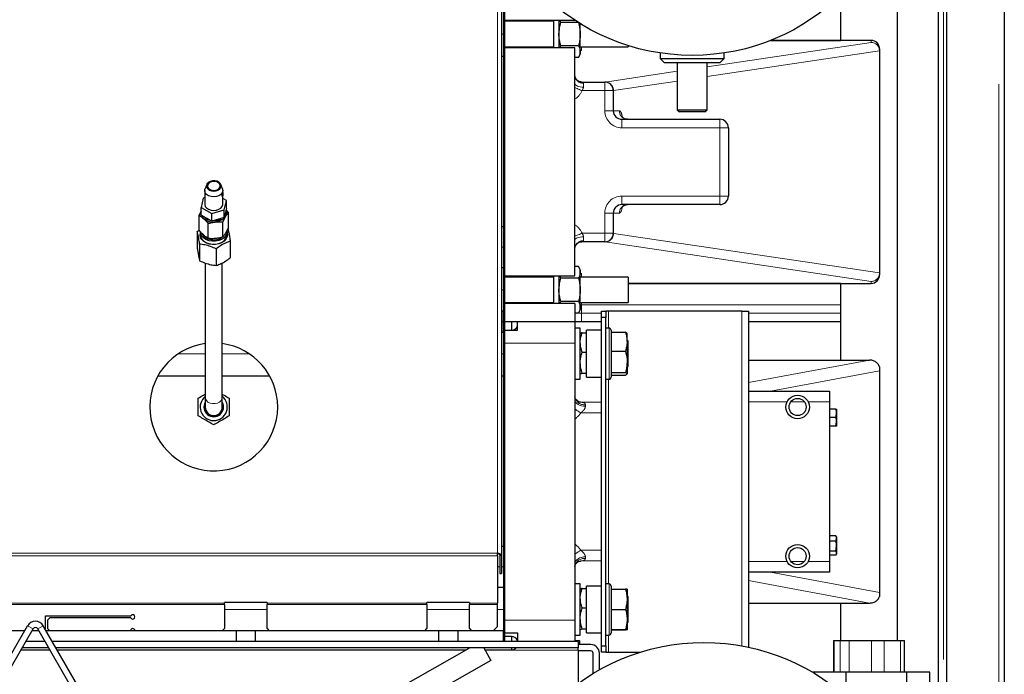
# Model space of a CAD drawing. Header units: millimetres. Extents: x 19 to 263, y 62 to 156.
# Tile 39 of 77: x 118.56 to 127.8, y 72.35 to 78.5. Entities that reach past the tile are written whole.
import ezdxf

# ---------------------------------------------------------------- set-up
doc = ezdxf.new("R2010")
doc.units = ezdxf.units.MM
doc.linetypes.add('PHANTOM', pattern=[12.7, 6.35, -1.27, 1.27, -1.27, 1.27, -1.27])

msp = doc.modelspace()

# ---------------------------------------------------------------- linework, layer by layer
at = {"color": 7, "linetype": 'Continuous', "lineweight": 25}
for p, q in [((127.2603, 65.4904), (127.2603, 90.5921)), ((127.8003, 90.5813), (127.8003, 65.5013)), ((123.0803, 79.2691), (123.0803, 73.4695)), ((127.1803, 78.8413), (127.1803, 65.8696)), ((126.7993, 72.6713), (126.7993, 78.7695)), ((123.1003, 78.6613), (123.1003, 75.6613)), ((123.1103, 78.6613), (123.1103, 75.6613)), ((126.2613, 78.6613), (126.2613, 78.3013)), ((123.1103, 78.4913), (123.7698, 78.4913)), ((123.5703, 78.4813), (123.1103, 78.4813)), ((123.5703, 78.4913), (123.5703, 78.2313)), ((123.6203, 78.4913), (123.6203, 78.2313)), ((123.6372, 78.471), (123.6279, 78.4913)), ((123.8012, 78.471), (123.6372, 78.471)), ((123.8203, 78.3613), (123.8203, 78.4591)), ((123.8203, 78.1967), (123.8203, 78.3613)), ((126.5503, 78.3013), (125.6056, 78.3013)), ((125.6057, 78.3014), (126.2613, 78.3014)), ((126.5503, 78.3013), (126.5503, 78.3013)), ((123.1103, 78.2413), (123.5703, 78.2413)), ((123.7703, 78.2313), (123.1103, 78.2313)), ((123.6278, 78.2313), (123.6372, 78.2516)), ((123.8033, 78.2516), (123.6372, 78.2516)), ((123.7703, 76.0913), (123.7703, 78.2313)), ((123.8203, 78.2413), (124.2703, 78.2413)), ((123.8203, 78.1713), (123.8203, 78.1967)), ((124.2703, 78.2534), (124.2703, 78.2413)), ((124.5703, 78.1839), (124.5703, 78.1313)), ((125.1703, 78.1313), (125.1703, 78.1839)), ((126.6303, 78.2213), (126.6303, 78.2034)), ((126.6303, 78.2034), (126.6303, 76.1191)), ((123.1003, 78.1513), (123.0803, 78.1513)), ((123.8033, 78.1419), (123.7703, 78.1419)), ((123.8033, 78.1419), (123.8203, 78.1713)), ((124.5703, 78.1313), (124.6103, 78.0913)), ((124.5703, 78.1313), (125.1703, 78.1313)), ((125.1303, 78.0913), (124.6103, 78.0913)), ((124.7303, 78.0913), (124.7303, 77.6513)), ((125.0103, 77.6513), (125.0103, 78.0913)), ((125.1303, 78.0913), (125.1703, 78.1313)), ((123.8361, 77.911), (124.0503, 77.911)), ((124.0503, 77.911), (124.052, 77.911)), ((124.1303, 77.831), (124.1303, 77.6413)), ((124.7303, 77.6513), (124.7503, 77.6313)), ((124.7303, 77.6513), (125.0103, 77.6513)), ((124.9903, 77.6313), (124.7503, 77.6313)), ((124.9903, 77.6313), (125.0103, 77.6513)), ((124.2103, 77.5613), (125.1303, 77.5613)), ((125.2103, 77.4813), (125.2103, 76.8413)), ((120.2953, 76.8937), (120.2953, 76.7664)), ((120.3139, 76.9492), (120.2984, 76.9098)), ((120.4622, 76.9098), (120.4467, 76.9492)), ((120.4653, 76.8762), (120.4653, 76.8937)), ((120.2811, 76.8225), (120.262, 76.7337)), ((120.2953, 76.8264), (120.2811, 76.8225)), ((120.4653, 76.7664), (120.4653, 76.8547)), ((120.4986, 76.7991), (120.4653, 76.8179)), ((120.4794, 76.7103), (120.4986, 76.7991)), ((120.4986, 76.7284), (120.4986, 76.7991)), ((120.262, 76.7337), (120.3611, 76.6776)), ((120.262, 76.663), (120.262, 76.7337)), ((120.3611, 76.6776), (120.4794, 76.7103)), ((120.4986, 76.7284), (120.4794, 76.6396)), ((120.4794, 76.6396), (120.4794, 76.7103)), ((120.5176, 76.6878), (120.4952, 76.7127)), ((125.1303, 76.7613), (124.2103, 76.7613)), ((120.243, 76.5197), (120.243, 76.6612)), ((120.3611, 76.6069), (120.262, 76.663)), ((120.3611, 76.6069), (120.3611, 76.6776)), ((120.4794, 76.6396), (120.3611, 76.6069)), ((120.5176, 76.5464), (120.5176, 76.6878)), ((124.1303, 76.6813), (124.1303, 76.4915)), ((120.2252, 76.5071), (120.2434, 76.5199)), ((120.3279, 76.4423), (120.3279, 76.5837)), ((120.4652, 76.4556), (120.4652, 76.5971)), ((123.1003, 76.5513), (123.0803, 76.5513)), ((120.2252, 76.5071), (120.2252, 76.3515)), ((120.2553, 76.5048), (120.2553, 76.4765)), ((120.5053, 76.4765), (120.5053, 76.5048)), ((120.248, 76.3898), (120.248, 76.2342)), ((120.403, 76.345), (120.403, 76.1895)), ((120.5353, 76.4176), (120.5353, 76.2621)), ((124.0503, 76.4115), (123.8361, 76.4115)), ((124.052, 76.4115), (124.0503, 76.4115)), ((120.3003, 76.2121), (120.3003, 74.9491)), ((120.4603, 74.9491), (120.4603, 76.2139)), ((123.1003, 76.1674), (123.0803, 76.1674)), ((123.8033, 76.1807), (123.7703, 76.1807)), ((123.8203, 76.1513), (123.8033, 76.1807)), ((123.8203, 76.1258), (123.8203, 76.1513)), ((123.1103, 76.0913), (123.7703, 76.0913)), ((123.5703, 76.0813), (123.1103, 76.0813)), ((123.5703, 76.0913), (123.5703, 75.8313)), ((123.6203, 76.0913), (123.6203, 75.8313)), ((123.6372, 76.071), (123.6279, 76.0913)), ((123.8033, 76.071), (123.6372, 76.071)), ((123.8203, 75.9613), (123.8203, 76.1258)), ((124.2703, 76.0813), (123.8203, 76.0813)), ((124.2703, 76.0813), (124.2703, 75.8413)), ((126.6303, 76.1191), (126.6303, 76.1012)), ((124.2703, 76.0212), (126.5503, 76.0212)), ((126.2613, 76.0211), (124.2703, 76.0211)), ((126.2613, 76.0212), (126.2613, 75.3015)), ((126.5503, 76.0212), (126.5503, 76.0212)), ((123.8203, 75.7967), (123.8203, 75.9613)), ((123.1103, 75.8413), (123.5703, 75.8413)), ((123.7703, 75.8313), (123.1103, 75.8313)), ((123.6278, 75.8313), (123.6372, 75.8516)), ((123.8033, 75.8516), (123.6372, 75.8516)), ((123.7703, 75.8313), (123.7703, 75.6613)), ((123.8203, 75.8413), (124.2703, 75.8413)), ((123.8203, 75.7713), (123.8203, 75.7967)), ((123.1003, 75.7613), (123.0803, 75.7613)), ((123.1003, 75.6613), (123.1003, 75.7613)), ((123.8033, 75.7419), (123.7703, 75.7419)), ((123.8033, 75.7419), (123.8203, 75.7713)), ((124.0203, 75.7613), (124.0603, 75.7613)), ((124.0203, 75.7013), (124.0203, 75.7613)), ((124.0603, 75.7013), (124.0203, 75.7013)), ((124.0203, 72.6213), (124.0203, 75.7013)), ((124.0603, 75.7613), (124.0603, 75.7013)), ((124.0853, 75.7613), (124.0603, 75.7613)), ((124.0603, 72.6213), (124.0603, 75.7013)), ((125.3353, 75.7613), (124.0853, 75.7613)), ((125.3353, 75.7613), (125.4003, 75.7613)), ((125.4003, 75.7613), (125.4003, 72.6067)), ((123.1003, 75.6613), (123.0803, 75.6613)), ((123.1003, 75.5613), (123.1003, 75.6613)), ((123.1103, 75.6613), (123.1003, 75.6613)), ((123.1003, 75.6613), (123.1003, 72.6613)), ((123.7703, 75.6613), (123.1103, 75.6613)), ((123.1103, 75.6613), (123.1103, 72.6613)), ((123.1733, 75.6613), (123.1733, 75.5813)), ((123.2303, 75.5813), (123.2303, 75.6613)), ((123.7703, 75.6613), (123.7703, 75.4613)), ((123.8203, 75.6013), (123.7703, 75.6013)), ((123.8203, 75.1213), (123.8203, 75.6013)), ((124.0203, 75.6613), (123.8303, 75.6613)), ((124.0903, 75.6013), (124.0603, 75.6013)), ((126.2613, 75.6613), (125.4003, 75.6613)), ((123.1003, 75.5613), (123.0803, 75.5613)), ((123.1103, 75.5813), (123.2303, 75.5813)), ((123.8205, 75.5517), (123.8203, 75.5513)), ((123.8372, 75.558), (123.8803, 75.558)), ((124.0203, 75.5813), (123.8803, 75.5813)), ((123.8803, 75.524), (123.8803, 75.5813)), ((123.8803, 75.1413), (123.8803, 75.524)), ((124.1103, 75.5813), (124.1103, 75.1413)), ((124.1103, 75.5627), (124.2433, 75.5627)), ((124.2603, 75.4746), (124.2603, 75.5512)), ((123.7703, 75.4613), (123.7703, 72.8613)), ((124.2703, 75.4813), (124.2603, 75.4813)), ((124.2603, 75.4746), (124.2603, 75.2859)), ((124.2703, 75.3211), (124.2703, 75.4813)), ((123.8372, 75.3754), (123.8803, 75.3754)), ((124.1103, 75.3866), (124.2433, 75.3866)), ((124.2703, 75.2413), (124.2703, 75.3211)), ((124.2603, 75.2859), (124.2603, 75.1725)), ((124.2603, 75.2413), (124.2703, 75.2413)), ((125.4003, 75.3015), (126.5347, 75.3015)), ((126.6303, 75.2383), (126.6303, 75.2013)), ((120.3003, 75.1513), (119.855, 75.1513)), ((120.9055, 75.1513), (120.4603, 75.1513)), ((123.1003, 75.1513), (123.0803, 75.1513)), ((123.8203, 75.1713), (123.8205, 75.1709)), ((123.8372, 75.1787), (123.8803, 75.1787)), ((123.8803, 75.1413), (124.0203, 75.1413)), ((124.1103, 75.1852), (124.2433, 75.1852)), ((124.1103, 75.1599), (124.2433, 75.1599)), ((126.6303, 75.2013), (126.6303, 73.1213)), ((123.7703, 75.1213), (123.8203, 75.1213)), ((124.0603, 75.1213), (124.0903, 75.1213)), ((120.3003, 74.9491), (120.3003, 74.8613)), ((120.4603, 74.8613), (120.4603, 74.9491)), ((125.4003, 75.0113), (126.1603, 75.0113)), ((126.1603, 75.0113), (126.1603, 74.9113)), ((126.1603, 74.9113), (126.1603, 73.4113)), ((126.2191, 74.8413), (126.1603, 74.8413)), ((126.2191, 74.7613), (126.2263, 74.8013)), ((126.2263, 74.8413), (126.2263, 74.8013)), ((126.2263, 74.8013), (126.2263, 74.7213)), ((126.2191, 74.7613), (126.1603, 74.7613)), ((126.2191, 74.6813), (126.1603, 74.6813)), ((126.2191, 74.6813), (126.2263, 74.7213)), ((126.2263, 74.7213), (126.2263, 74.6813)), ((126.2191, 73.6534), (126.1603, 73.6534)), ((126.2191, 73.6012), (126.1603, 73.6012)), ((126.2191, 73.6534), (126.2214, 73.6497)), ((126.2191, 73.6012), (126.2263, 73.6273)), ((126.2263, 73.6413), (126.2212, 73.65)), ((126.2263, 73.6413), (126.2263, 73.6273)), ((126.2263, 73.6273), (126.2263, 73.5551)), ((123.0443, 73.4641), (123.0443, 73.4895)), ((123.1003, 73.5513), (123.0803, 73.5513)), ((126.2191, 73.5091), (126.1603, 73.5091)), ((126.2191, 73.5091), (126.2263, 73.5551)), ((126.2212, 73.4726), (126.2263, 73.4813)), ((126.2263, 73.5551), (126.2263, 73.4891)), ((126.2263, 73.4891), (126.2263, 73.4813)), ((123.0443, 73.4641), (123.0443, 73.0205)), ((123.0643, 73.4695), (123.0803, 73.4695)), ((123.0643, 73.4695), (123.0643, 73.2978)), ((123.0803, 73.4695), (123.0803, 73.2978)), ((126.2191, 73.4692), (126.1603, 73.4692)), ((126.1603, 73.4113), (126.1603, 73.3113)), ((123.0643, 73.2978), (123.0803, 73.2978)), ((126.1603, 73.3113), (125.4003, 73.3113)), ((123.8203, 73.2013), (123.7703, 73.2013)), ((123.8203, 72.7213), (123.8203, 73.2013)), ((124.0903, 73.2013), (124.0603, 73.2013)), ((123.1003, 73.1674), (123.0443, 73.1674)), ((123.8205, 73.1517), (123.8203, 73.1513)), ((123.8372, 73.158), (123.8803, 73.158)), ((124.0203, 73.1813), (123.8803, 73.1813)), ((123.8803, 73.1056), (123.8803, 73.1813)), ((123.8803, 72.7413), (123.8803, 73.1056)), ((124.1103, 73.1813), (124.1103, 72.7413)), ((124.1103, 73.1517), (124.2433, 73.1517)), ((124.2603, 73.1513), (124.2603, 73.1513)), ((124.2603, 73.1513), (124.2603, 73.0569)), ((126.6303, 73.1213), (126.6303, 73.0842)), ((120.8803, 73.0259), (120.4803, 73.0259)), ((120.4803, 73.0205), (120.4803, 73.0259)), ((120.4803, 73.0063), (120.4803, 73.0205)), ((120.8803, 73.0259), (120.8803, 73.0205)), ((120.8803, 73.0205), (120.8803, 73.0063)), ((122.7803, 73.0259), (122.3803, 73.0259)), ((122.3803, 73.0205), (122.3803, 73.0259)), ((122.3803, 73.0063), (122.3803, 73.0205)), ((122.7803, 73.0259), (122.7803, 73.0205)), ((122.7803, 73.0205), (122.7803, 73.0063)), ((123.0443, 73.0063), (123.0443, 73.0205)), ((124.2703, 73.0813), (124.2603, 73.0813)), ((124.2603, 73.0569), (124.2603, 72.8669)), ((124.2703, 72.9211), (124.2703, 73.0813)), ((125.4003, 73.021), (126.5347, 73.021)), ((126.2613, 73.021), (126.2613, 72.6713)), ((120.4803, 73.0063), (120.4803, 72.7813)), ((120.8803, 72.7813), (120.8803, 73.0063)), ((122.3803, 73.0063), (122.3803, 72.7813)), ((122.7803, 72.7813), (122.7803, 73.0063)), ((123.0443, 72.8013), (123.0443, 73.0063)), ((123.8372, 72.9754), (123.8803, 72.9754)), ((124.1103, 72.9622), (124.2433, 72.9622)), ((124.2703, 72.8413), (124.2703, 72.9211)), ((118.8003, 72.9013), (119.603, 72.9013)), ((118.8003, 72.7813), (118.8003, 72.9013)), ((118.8403, 72.8813), (118.8203, 72.8613)), ((118.8203, 72.8613), (118.8203, 72.7813)), ((119.603, 72.8813), (118.8403, 72.8813)), ((123.7703, 72.8613), (123.7703, 72.6613)), ((124.2603, 72.8669), (124.2603, 72.7713)), ((124.2603, 72.8413), (124.2703, 72.8413)), ((118.6055, 72.7613), (117.9103, 72.7613)), ((118.0038, 71.7191), (118.6327, 72.8083)), ((118.0558, 71.6891), (118.6846, 72.7783)), ((118.7378, 72.7613), (118.6748, 72.7613)), ((119.3568, 71.6891), (118.7279, 72.7783)), ((119.4087, 71.7191), (118.7799, 72.8083)), ((118.7973, 72.7782), (118.8003, 72.7813)), ((120.5903, 72.7613), (118.8071, 72.7613)), ((118.8203, 72.7813), (118.8403, 72.7613)), ((120.4603, 72.7613), (120.4803, 72.7813)), ((120.5903, 72.7613), (120.5903, 72.6613)), ((120.7703, 72.7613), (120.5903, 72.7613)), ((120.7703, 72.7613), (120.7703, 72.6613)), ((122.4903, 72.7613), (120.7703, 72.7613)), ((120.8803, 72.7813), (120.9003, 72.7613)), ((122.3603, 72.7613), (122.3803, 72.7813)), ((122.4903, 72.7613), (122.4903, 72.6613)), ((122.6703, 72.7613), (122.4903, 72.7613)), ((122.6703, 72.7613), (122.6703, 72.6613)), ((123.1003, 72.7613), (122.6703, 72.7613)), ((122.7803, 72.7813), (122.8003, 72.7613)), ((123.0043, 72.7613), (123.0443, 72.8013)), ((123.1003, 72.6613), (123.1003, 72.7613)), ((123.1103, 72.7413), (123.2303, 72.7413)), ((123.2303, 72.7413), (123.2303, 72.6613)), ((123.8203, 72.7713), (123.8205, 72.7709)), ((123.8372, 72.7787), (123.8803, 72.7787)), ((123.8803, 72.7413), (124.0203, 72.7413)), ((124.1103, 72.7717), (124.2433, 72.7717)), ((124.1103, 72.7708), (124.2433, 72.7708)), ((124.2603, 72.7713), (124.2603, 72.7713)), ((118.7955, 72.6613), (118.617, 72.6613)), ((120.5903, 72.6613), (118.8648, 72.6613)), ((120.7703, 72.6613), (120.5903, 72.6613)), ((122.4903, 72.6613), (120.7703, 72.6613)), ((122.6703, 72.6613), (122.4903, 72.6613)), ((123.1003, 72.6613), (122.6703, 72.6613)), ((123.1103, 72.6613), (123.1003, 72.6613)), ((123.1733, 72.7073), (123.1103, 72.7073)), ((123.8003, 72.6613), (123.1103, 72.6613)), ((123.1733, 72.7073), (123.1733, 72.6613)), ((123.7703, 72.7213), (123.8203, 72.7213)), ((123.8092, 72.6683), (123.7703, 72.6682)), ((123.8003, 72.6613), (123.8003, 72.6013)), ((123.8093, 72.6383), (123.8003, 72.6383)), ((123.8092, 72.6683), (123.8093, 72.6383)), ((123.8144, 72.6655), (123.8092, 72.6683)), ((123.8144, 72.6355), (123.8093, 72.6383)), ((123.8144, 72.6655), (123.8144, 72.6355)), ((123.8144, 72.6613), (123.8153, 72.6613)), ((123.8153, 72.6313), (123.8153, 72.6613)), ((124.0603, 72.7213), (124.0903, 72.7213)), ((126.1985, 72.6713), (126.1985, 72.3713)), ((126.1985, 72.6713), (126.2025, 72.6713)), ((126.2025, 72.6713), (126.2587, 72.6713)), ((126.2587, 72.6713), (126.3433, 72.6713)), ((126.3433, 72.6713), (126.5551, 72.6713)), ((126.5551, 72.6713), (126.6711, 72.6713)), ((126.6711, 72.6713), (126.8266, 72.6713)), ((126.8266, 72.6713), (126.862, 72.6713)), ((126.862, 72.3713), (126.862, 72.6713)), ((118.5708, 72.5813), (118.8417, 72.5813)), ((118.8302, 72.6013), (118.5824, 72.6013)), ((123.8003, 72.6013), (118.8994, 72.6013)), ((118.911, 72.5813), (122.7499, 72.5813)), ((122.773, 72.5944), (121.3647, 71.7953)), ((122.9147, 72.5998), (122.9812, 72.4825)), ((122.9277, 72.5813), (123.1733, 72.5813)), ((123.1733, 72.6013), (123.1733, 72.5813)), ((123.8003, 72.6355), (123.8144, 72.6355)), ((123.9203, 72.6313), (123.8003, 72.6313)), ((123.8003, 72.5795), (123.8003, 72.6013)), ((123.8003, 72.5795), (123.8003, 72.2661)), ((123.9203, 72.5713), (123.8003, 72.5713)), ((123.9403, 72.3596), (123.9403, 72.5513)), ((124.0003, 72.3947), (124.0003, 72.5513)), ((124.0203, 72.6213), (124.0603, 72.6213)), ((124.0203, 72.5613), (124.0203, 72.6213)), ((124.0603, 72.5613), (124.0203, 72.5613)), ((124.0603, 72.6213), (124.0603, 72.5613)), ((124.0603, 72.5613), (124.0853, 72.5613)), ((124.0853, 72.5613), (124.3871, 72.5613)), ((122.9812, 72.4825), (122.6185, 72.2768)), ((122.9812, 72.4825), (122.9841, 72.4842)), ((126.3152, 72.3713), (126.0009, 72.3713)), ((126.3152, 72.1405), (126.3152, 72.3713)), ((126.8868, 72.3713), (126.3152, 72.3713)), ((126.8868, 71.9913), (126.8868, 72.3713)), ((127.1018, 72.3713), (126.8868, 72.3713)), ((127.1018, 71.9913), (127.1018, 72.3713))]:
    msp.add_line(p, q, dxfattribs=at)
at = {"color": 8, "linetype": 'PHANTOM', "lineweight": 18}
for p, q in [((127.7503, 90.5921), (127.7503, 65.4904)), ((123.0443, 79.3453), (123.0443, 73.4895)), ((127.2303, 78.8413), (127.2303, 65.4904)), ((123.1003, 78.3613), (123.0803, 78.3613)), ((125.0103, 78.0538), (126.5503, 78.2833)), ((126.5503, 78.3013), (125.6055, 78.3013)), ((126.5503, 78.2833), (126.5503, 78.3013)), ((126.5503, 78.3013), (126.5503, 78.3013)), ((123.8203, 78.2095), (123.8303, 78.2087)), ((123.8303, 78.2413), (123.8303, 78.2087)), ((126.6282, 78.2034), (125.0103, 77.9622)), ((126.6282, 76.1191), (126.6282, 78.2034)), ((126.6303, 78.2034), (126.6282, 78.2034)), ((124.0545, 77.9114), (124.7303, 78.0121)), ((123.8318, 77.9111), (124.0529, 77.9111)), ((124.0503, 77.831), (124.0503, 77.911)), ((124.052, 77.911), (124.0529, 77.9111)), ((124.7303, 77.9205), (124.1324, 77.8314)), ((124.0503, 77.831), (123.8361, 77.831)), ((123.8503, 77.9008), (123.8503, 77.8635)), ((124.0503, 77.6413), (124.0503, 77.831)), ((124.1303, 77.831), (124.0503, 77.831)), ((124.1311, 77.831), (124.1303, 77.831)), ((124.1316, 77.8311), (124.1311, 77.831)), ((124.1324, 77.8314), (124.1324, 77.6413)), ((123.7703, 77.7594), (123.7737, 77.7539)), ((123.7737, 77.7539), (123.7703, 77.7521)), ((124.1303, 77.6413), (124.0503, 77.6413)), ((124.1303, 77.6413), (124.1324, 77.6413)), ((124.1324, 77.6413), (124.1872, 77.6413)), ((124.2103, 77.4813), (124.2103, 77.5613)), ((125.1303, 77.4813), (125.1303, 77.5613)), ((125.1303, 77.4813), (124.2103, 77.4813)), ((125.1303, 76.8413), (125.1303, 77.4813)), ((125.1303, 77.4813), (125.2103, 77.4813)), ((125.2103, 77.1913), (125.2124, 77.1913)), ((125.2124, 77.1913), (125.2124, 77.1313)), ((125.2103, 77.1313), (125.2124, 77.1313)), ((124.2103, 76.8413), (125.1303, 76.8413)), ((124.2103, 76.8413), (124.2103, 76.7613)), ((125.1303, 76.8413), (125.2103, 76.8413)), ((125.1303, 76.8413), (125.1303, 76.7613)), ((124.0503, 76.4915), (124.0503, 76.6813)), ((124.0503, 76.6813), (124.1303, 76.6813)), ((124.1324, 76.6813), (124.1303, 76.6813)), ((124.1872, 76.6813), (124.1324, 76.6813)), ((124.1324, 76.6813), (124.1324, 76.4911)), ((123.7703, 76.5705), (123.7737, 76.5687)), ((123.7737, 76.5687), (123.7703, 76.5631)), ((123.8361, 76.4915), (124.0503, 76.4915)), ((123.8503, 76.459), (123.8503, 76.4217)), ((124.0503, 76.4115), (124.0503, 76.4915)), ((124.0503, 76.4915), (124.1303, 76.4915)), ((124.1303, 76.4915), (124.1311, 76.4915)), ((124.1311, 76.4915), (124.1316, 76.4914)), ((124.1324, 76.4911), (126.6282, 76.1191)), ((123.1003, 76.3613), (123.0803, 76.3613)), ((124.0529, 76.4114), (123.829, 76.4114)), ((124.0529, 76.4114), (124.052, 76.4115)), ((126.5503, 76.0392), (124.0545, 76.4112)), ((123.8303, 76.1138), (123.8203, 76.113)), ((123.8303, 76.1138), (123.8303, 76.0813)), ((126.6282, 76.1191), (126.6303, 76.1191)), ((124.2703, 76.0212), (126.5503, 76.0212)), ((126.5503, 76.0212), (126.5503, 76.0392)), ((126.5503, 76.0212), (126.5503, 76.0212)), ((123.1003, 75.9613), (123.0803, 75.9613)), ((123.8203, 75.8211), (123.8303, 75.8211)), ((123.8303, 75.8413), (123.8303, 75.8211)), ((126.2613, 75.8211), (123.8303, 75.8211)), ((123.8303, 75.8211), (123.8303, 75.7413)), ((123.7703, 75.7413), (123.8303, 75.7413)), ((123.8303, 75.7413), (123.8303, 75.6613)), ((123.8303, 75.7413), (124.0203, 75.7413)), ((124.0853, 75.6013), (124.0853, 75.7613)), ((125.3353, 75.7613), (125.3353, 72.6195)), ((125.4003, 75.7413), (126.2613, 75.7413)), ((124.0903, 75.1213), (124.0903, 75.6013)), ((123.7703, 75.4613), (123.1103, 75.4613)), ((120.3003, 75.3613), (120.0486, 75.3613)), ((120.7119, 75.3613), (120.4603, 75.3613)), ((123.1003, 75.3613), (123.0803, 75.3613)), ((125.4003, 75.0908), (126.5347, 75.3015)), ((126.6303, 75.2013), (125.6072, 75.0113)), ((124.0853, 73.2013), (124.0853, 75.1213)), ((123.8329, 74.906), (123.8237, 74.9063)), ((123.8329, 74.906), (124.0203, 74.906)), ((123.8683, 74.8825), (123.8683, 74.8677)), ((125.7623, 74.9113), (125.4003, 74.9113)), ((125.9227, 74.9113), (125.7978, 74.9113)), ((126.1603, 74.9113), (125.9583, 74.9113)), ((124.0203, 74.8061), (123.8245, 74.8061)), ((123.0443, 73.4895), (115.1403, 73.4895)), ((123.8245, 73.5165), (124.0203, 73.5165)), ((123.0443, 73.4641), (115.1403, 73.4641)), ((123.8329, 73.4165), (123.8231, 73.4162)), ((124.0203, 73.4165), (123.8329, 73.4165)), ((123.8683, 73.4548), (123.8683, 73.4401)), ((125.4003, 73.4113), (125.7623, 73.4113)), ((125.7978, 73.4113), (125.9227, 73.4113)), ((125.9583, 73.4113), (126.1603, 73.4113)), ((123.0643, 73.3613), (123.0443, 73.3613)), ((123.1003, 73.3613), (123.0803, 73.3613)), ((125.6072, 73.3113), (126.6303, 73.1213)), ((124.0903, 72.7213), (124.0903, 73.2013)), ((126.5347, 73.021), (125.4003, 73.2317)), ((115.1603, 73.0205), (120.4803, 73.0205)), ((120.8803, 73.0205), (122.3803, 73.0205)), ((122.7803, 73.0205), (123.0443, 73.0205)), ((120.4803, 73.0063), (115.1603, 73.0063)), ((120.8803, 72.9613), (120.4803, 72.9613)), ((122.3803, 73.0063), (120.8803, 73.0063)), ((122.7803, 72.9613), (122.3803, 72.9613)), ((123.0443, 73.0063), (122.7803, 73.0063)), ((123.1003, 72.9613), (123.0443, 72.9613)), ((123.1103, 72.8613), (123.7703, 72.8613)), ((118.6846, 72.7783), (118.6327, 72.8083)), ((118.7279, 72.7783), (118.7799, 72.8083)), ((124.0853, 72.5613), (124.0853, 72.7213)), ((126.2025, 72.6713), (126.2025, 72.3713)), ((126.2587, 72.6713), (126.2587, 72.3713)), ((126.3433, 72.6713), (126.3433, 72.3713)), ((126.5551, 72.6713), (126.5551, 72.3713)), ((126.6711, 72.6713), (126.6711, 72.3713)), ((126.8266, 72.6713), (126.8266, 72.3713)), ((118.5698, 72.5795), (118.8427, 72.5795)), ((118.912, 72.5795), (122.7468, 72.5795)), ((122.9293, 72.5795), (123.8003, 72.5795))]:
    msp.add_line(p, q, dxfattribs=at)
at = {"color": 8, "linetype": 'PHANTOM', "lineweight": 18, "flags": 128}
for points in [[(123.7703, 77.896), (123.7718, 77.8897), (123.7764, 77.8836), (123.7838, 77.878), (123.7937, 77.873), (123.8058, 77.869), (123.8197, 77.866), (123.8347, 77.8641), (123.8503, 77.8635)], [(123.7703, 77.8574), (123.7741, 77.8559), (123.7816, 77.8529), (123.7906, 77.8493), (123.8009, 77.8452), (123.8121, 77.8407), (123.824, 77.8359), (123.8361, 77.831)], [(123.8361, 76.4915), (123.824, 76.4866), (123.8121, 76.4818), (123.8009, 76.4773), (123.7906, 76.4732), (123.7816, 76.4696), (123.7741, 76.4666), (123.7703, 76.4651)], [(123.8503, 76.459), (123.8347, 76.4584), (123.8197, 76.4565), (123.8058, 76.4535), (123.7937, 76.4495), (123.7838, 76.4446), (123.7764, 76.4389), (123.7718, 76.4328), (123.7703, 76.4265)], [(120.3003, 74.9491), (120.3023, 74.9365), (120.311, 74.9208), (120.3259, 74.9077), (120.3456, 74.8982), (120.3683, 74.8932), (120.3922, 74.8932), (120.415, 74.8982), (120.4347, 74.9077), (120.4496, 74.9208), (120.4583, 74.9365), (120.4603, 74.9491)], [(123.8683, 74.8677), (123.8492, 74.8689), (123.8308, 74.8723), (123.8138, 74.8779), (123.799, 74.8854), (123.7868, 74.8946), (123.7777, 74.905), (123.7722, 74.9164), (123.7703, 74.9282)], [(123.8245, 74.8061), (123.8123, 74.8141), (123.8003, 74.822), (123.7889, 74.8296), (123.7782, 74.8366), (123.7703, 74.8418)], [(123.8245, 73.5165), (123.8123, 73.5084), (123.8003, 73.5005), (123.7889, 73.493), (123.7782, 73.4859), (123.7703, 73.4807)], [(123.8683, 73.4548), (123.8492, 73.4536), (123.8308, 73.4502), (123.8138, 73.4446), (123.799, 73.4371), (123.7868, 73.4279), (123.7777, 73.4175), (123.7722, 73.4061), (123.7703, 73.3944)]]:
    msp.add_lwpolyline(points, dxfattribs=at)
at = {"color": 7, "linetype": 'Continuous', "lineweight": 25, "flags": 128}
for points in [[(120.3907, 76.9843), (120.368, 76.984), (120.3466, 76.9786), (120.3289, 76.9686), (120.3168, 76.955), (120.3115, 76.9394), (120.3137, 76.9235), (120.3231, 76.9089), (120.3387, 76.8972), (120.3588, 76.8898), (120.3812, 76.8874), (120.4036, 76.8902), (120.4234, 76.8981), (120.4385, 76.91), (120.4473, 76.9248), (120.4489, 76.9408), (120.443, 76.9563), (120.4303, 76.9696), (120.4122, 76.9793), (120.3907, 76.9843)], [(120.4622, 76.9098), (120.4632, 76.907), (120.465, 76.8891), (120.4593, 76.8716), (120.4466, 76.8561), (120.428, 76.844), (120.4052, 76.8362), (120.3801, 76.8336), (120.3551, 76.8363), (120.3323, 76.8441), (120.3137, 76.8563), (120.3011, 76.8718), (120.2955, 76.8893), (120.2974, 76.9071), (120.2984, 76.9098)], [(120.3893, 76.978), (120.3685, 76.9777), (120.3491, 76.9723), (120.3334, 76.9626), (120.3234, 76.9497), (120.3203, 76.9351), (120.3244, 76.9207), (120.3352, 76.9081), (120.3515, 76.8989), (120.3712, 76.8942), (120.3921, 76.8945), (120.4115, 76.8999), (120.4271, 76.9096), (120.4371, 76.9225), (120.4403, 76.9371), (120.4362, 76.9515), (120.4253, 76.9641), (120.4091, 76.9733), (120.3893, 76.978)], [(120.4651, 76.8747), (120.465, 76.8734), (120.465, 76.869), (120.4651, 76.8633), (120.4653, 76.8568), (120.4652, 76.8502), (120.4647, 76.8442), (120.4636, 76.8397), (120.4622, 76.8371), (120.4607, 76.8367), (120.4594, 76.8384), (120.4589, 76.8422), (120.4593, 76.8474), (120.4603, 76.8535), (120.4618, 76.86), (120.4633, 76.8663), (120.4643, 76.8705), (120.4643, 76.8705)], [(120.2953, 76.7664), (120.2955, 76.762), (120.3011, 76.7445), (120.3137, 76.729), (120.3323, 76.7168), (120.3551, 76.709), (120.3801, 76.7063), (120.4052, 76.7089), (120.428, 76.7167), (120.4466, 76.7288), (120.4593, 76.7443), (120.465, 76.7618), (120.4653, 76.7664)], [(120.4937, 76.7059), (120.4985, 76.6877), (120.497, 76.6667), (120.4881, 76.6466), (120.4724, 76.6288), (120.451, 76.6142), (120.4251, 76.6039), (120.3964, 76.5985)], [(120.262, 76.6761), (120.2619, 76.6859), (120.262, 76.687)], [(120.3976, 76.3872), (120.3669, 76.3869), (120.3369, 76.3917), (120.3095, 76.4015), (120.2862, 76.4157), (120.2684, 76.4334), (120.257, 76.4536), (120.2529, 76.4751), (120.2553, 76.494)], [(120.5041, 76.517), (120.5053, 76.5061), (120.5021, 76.4849), (120.4918, 76.4649), (120.4751, 76.4472), (120.4529, 76.4328), (120.4264, 76.4226), (120.3972, 76.4172), (120.3671, 76.4169), (120.3378, 76.4216), (120.3109, 76.4313), (120.288, 76.4451), (120.2705, 76.4625), (120.2594, 76.4823), (120.2553, 76.5034), (120.2553, 76.5048)], [(120.2553, 76.4765), (120.2553, 76.4751), (120.2594, 76.454), (120.2705, 76.4342), (120.288, 76.4169), (120.3109, 76.403), (120.3378, 76.3934), (120.3671, 76.3886), (120.3972, 76.3889), (120.4264, 76.3943), (120.4529, 76.4045), (120.4751, 76.4189), (120.4918, 76.4366), (120.5021, 76.4567), (120.5053, 76.4765)], [(120.2713, 76.4859), (120.2713, 76.4859), (120.2838, 76.4675), (120.3024, 76.452), (120.3259, 76.4402), (120.3529, 76.4329), (120.3815, 76.4305), (120.41, 76.4333), (120.4367, 76.441), (120.459, 76.4525)], [(120.5053, 76.494), (120.5077, 76.4779), (120.5045, 76.4563), (120.494, 76.4358), (120.4769, 76.4178), (120.4543, 76.4031), (120.4273, 76.3927), (120.3976, 76.3872)]]:
    msp.add_lwpolyline(points, dxfattribs=at)
at = {"color": 7, "linetype": 'Continuous', "lineweight": 25}
for centre, radius in [((124.8703, 80.1613), 2), ((125.8603, 74.8613), 0.11), ((125.8603, 74.8613), 0.08), ((125.8603, 73.4613), 0.11), ((125.8603, 73.4613), 0.08), ((124.9803, 70.6513), 2)]:
    msp.add_circle(centre, radius, dxfattribs=at)
for centre, radius, start, end in [((126.5503, 78.2213), 0.08, 0, 90), ((124.0503, 77.831), 0.08, 0, 90), ((124.2103, 77.6413), 0.08, 180, 270), ((125.1303, 77.4813), 0.08, 0, 90), ((125.1303, 76.8413), 0.08, 270, 0), ((124.2103, 76.6813), 0.08, 90, 180), ((120.3733, 76.7186), 0.1223, 208.02333, 280.89343), ((120.3688, 76.7134), 0.1009, 223.41742, 257.58467), ((120.3815, 76.7373), 0.1265, 267.35873, 303.52265), ((124.0503, 76.4915), 0.08, 270, 0), ((124.0517, 76.4913), 0.0799, 270.87682, 0.02898), ((126.5503, 76.1012), 0.08, 270, 0), ((123.1733, 75.6443), 0.063, 270, 334.79123), ((124.0903, 75.5813), 0.02, 0, 90), ((120.3803, 74.8613), 0.6, 97.66226, 0), ((120.3803, 74.8613), 0.6, 0, 82.33774), ((124.0903, 75.1413), 0.02, 270, 0), ((120.3803, 74.8613), 0.1274, 128.8871, 51.1129), ((120.3803, 74.8613), 0.092, 150.40815, 29.59185), ((120.3803, 74.8613), 0.088, 155.38002, 24.61998), ((120.3803, 74.8613), 0.085, 160.25008, 19.74992), ((120.3803, 74.8613), 0.08, 180, 0), ((124.0903, 73.1813), 0.02, 0, 90), ((118.7063, 72.7658), 0.085, 30, 150), ((119.6203, 72.8913), 0.02, 210, 150), ((118.7063, 72.7658), 0.025, 30, 150), ((119.6203, 72.7613), 0.02, 0, 180), ((124.0903, 72.7413), 0.02, 270, 0), ((123.1733, 72.6443), 0.063, 25.20877, 90), ((123.1733, 72.6443), 0.063, 270, 312.22662), ((123.9203, 72.5513), 0.08, 0, 90), ((123.9203, 72.5513), 0.02, 0, 90)]:
    msp.add_arc(centre, radius, start, end, dxfattribs=at)
at = {"color": 8, "linetype": 'PHANTOM', "lineweight": 18}
for centre, radius, start, end in [((126.5503, 78.2213), 0.08, 0.01904, 90.01683), ((126.5485, 78.2037), 0.0797, 359.79545, 88.71791), ((126.5503, 78.2033), 0.08, 0.01855, 90.01732), ((123.8455, 77.9761), 0.0754, 184.1686, 273.63823), ((124.0515, 77.8315), 0.0796, 359.697, 89.69533), ((124.0517, 77.8312), 0.0799, 359.97053, 89.12367), ((124.0527, 77.8317), 0.0797, 359.79721, 88.71616), ((124.2103, 77.6413), 0.16, 180, 270), ((124.2113, 77.6402), 0.079, 179.24885, 269.22776), ((124.2661, 77.6402), 0.079, 179.24885, 269.22776), ((125.0524, 77.1913), 0.16, 0, 9.2889), ((125.0524, 77.1313), 0.16, 350.7111, 0), ((124.2103, 76.6813), 0.16, 90, 180), ((124.2113, 76.6823), 0.079, 90.77224, 180.75115), ((124.2661, 76.6823), 0.079, 90.77224, 180.75115), ((124.0515, 76.4911), 0.0796, 270.30517, 0.30337), ((124.0527, 76.4908), 0.0797, 271.28471, 0.20193), ((123.8455, 76.3464), 0.0754, 86.36086, 175.83134), ((126.5485, 76.1189), 0.0797, 271.28295, 0.20369), ((126.5503, 76.1192), 0.08, 269.98317, 359.98096), ((126.5503, 76.1012), 0.08, 269.98317, 359.98096), ((123.8581, 74.9707), 0.0888, 188.6497, 276.59849), ((123.8581, 73.3518), 0.0888, 83.40073, 171.3502)]:
    msp.add_arc(centre, radius, start, end, dxfattribs=at)
for centre, major_axis, ratio, start_param, end_param in [((124.2103, 77.9101), (0.16, 0), 0.034821, 2.912065, 2.960881), ((123.7103, 77.9055), (0, 0.1701), 0.822883, 3.611872, 4.259274), ((124.2103, 77.8301), (0.08, 0), 0.069643, 2.912065, 2.960881), ((124.1872, 77.4813), (0, 0.16), 0.233645, 5.413064, 6.283185), ((124.1872, 76.8413), (0, 0.16), 0.233645, 3.141593, 4.025161), ((123.7103, 76.417), (0, 0.1701), 0.822883, 5.165504, 5.812906), ((124.2103, 76.4924), (0.08, 0), 0.069643, 3.322304, 3.37112), ((124.2103, 76.4124), (0.16, 0), 0.034821, 3.322304, 3.37112), ((123.6903, 74.8982), (0.178, 0), 0.072503, 0.641133, 0.723393), ((123.6703, 74.9577), (0, 0.2418), 0.81872, 3.671033, 4.034674), ((123.6703, 73.3648), (0, 0.2418), 0.81872, 5.390104, 5.753745), ((123.6903, 73.4243), (0.178, 0), 0.072503, 5.53437, 5.642052)]:
    msp.add_ellipse(centre, major_axis=major_axis, ratio=ratio, start_param=start_param, end_param=end_param, dxfattribs=at)
at = {"color": 7, "linetype": 'Continuous', "lineweight": 25}
for centre, major_axis, start_param, end_param in [((126.7914, 75.2493), (0.2766, -0.0487), 2.76296, 2.772772), ((126.7914, 73.0733), (0.2766, 0.0487), 3.510413, 3.520225)]:
    msp.add_ellipse(centre, major_axis=major_axis, ratio=0.068071, start_param=start_param, end_param=end_param, dxfattribs=at)
for points, knots in [([(123.6203, 78.3613), (123.6223, 78.3901), (123.625, 78.4272), (123.635, 78.4629), (123.6372, 78.471)], [0, 0, 0, 0, 0.775606, 1, 1, 1, 1]), ([(123.8033, 78.471), (123.8055, 78.4629), (123.8155, 78.4272), (123.8182, 78.3901), (123.8203, 78.3613)], [0, 0, 0, 0, 0.224394, 1, 1, 1, 1]), ([(123.6372, 78.2516), (123.6304, 78.279), (123.6213, 78.3151), (123.6205, 78.3523), (123.6203, 78.3613)], [0, 0, 0, 0, 0.757613, 1, 1, 1, 1]), ([(123.8203, 78.3613), (123.8201, 78.3523), (123.8192, 78.3151), (123.8102, 78.279), (123.8033, 78.2516)], [0, 0, 0, 0, 0.242387, 1, 1, 1, 1]), ([(123.8033, 78.2516), (123.808, 78.2427), (123.8176, 78.2247), (123.8194, 78.2061), (123.8203, 78.1967)], [0, 0, 0, 0, 0.495465, 1, 1, 1, 1]), ([(123.8203, 78.1967), (123.8203, 78.1954), (123.8201, 78.1856), (123.8164, 78.167), (123.8077, 78.1503), (123.8033, 78.1419)], [0, 0, 0, 0, 0.070099, 0.530768, 1, 1, 1, 1]), ([(123.8361, 77.9117), (123.8332, 77.9116), (123.8232, 77.911), (123.8066, 77.9168), (123.7897, 77.928), (123.778, 77.9425), (123.772, 77.9563), (123.7702, 77.9666), (123.7704, 77.9699), (123.7704, 77.9706)], [0, 0, 0, 0, 0.080734, 0.280474, 0.468219, 0.643764, 0.800689, 0.952498, 1, 1, 1, 1]), ([(124.2651, 77.5613), (124.2582, 77.5618), (124.2451, 77.563), (124.2288, 77.5706), (124.2176, 77.5794), (124.2115, 77.5866), (124.2093, 77.5905), (124.2095, 77.5901), (124.2096, 77.59)], [0, 0, 0, 0, 0.228887, 0.434077, 0.615245, 0.77658, 0.929173, 1, 1, 1, 1]), ([(120.4643, 76.8705), (120.4646, 76.8718), (120.4651, 76.8746), (120.4653, 76.8763), (120.4653, 76.8762), (120.4653, 76.8762)], [0, 0, 0, 0, 0.473674, 0.946713, 1, 1, 1, 1]), ([(124.2094, 76.7322), (124.2094, 76.7322), (124.2091, 76.7314), (124.2105, 76.7344), (124.2158, 76.7412), (124.2264, 76.7505), (124.2423, 76.7584), (124.2562, 76.7611), (124.264, 76.7612), (124.2651, 76.7613)], [0, 0, 0, 0, 0.017609, 0.182062, 0.347702, 0.532665, 0.741736, 0.963174, 1, 1, 1, 1]), ([(120.262, 76.6997), (120.2611, 76.6983), (120.2547, 76.6872), (120.2485, 76.6733), (120.243, 76.6612)], [0, 0, 0, 0, 0.126671, 1, 1, 1, 1]), ([(120.243, 76.6612), (120.2524, 76.6549), (120.2715, 76.6422), (120.3004, 76.6156), (120.319, 76.5941), (120.3279, 76.5837)], [0, 0, 0, 0, 0.33614, 0.682268, 1, 1, 1, 1]), ([(120.4652, 76.5971), (120.471, 76.6094), (120.4828, 76.6346), (120.5006, 76.6653), (120.5121, 76.6805), (120.5176, 76.6878)], [0, 0, 0, 0, 0.336144, 0.682266, 1, 1, 1, 1]), ([(120.3279, 76.4423), (120.3185, 76.4486), (120.2994, 76.4613), (120.2705, 76.4878), (120.2519, 76.5094), (120.243, 76.5197)], [0, 0, 0, 0, 0.336157, 0.682259, 1, 1, 1, 1]), ([(120.3279, 76.5837), (120.339, 76.5866), (120.364, 76.593), (120.4045, 76.5986), (120.4393, 76.5989), (120.4594, 76.5975), (120.4652, 76.5971)], [0, 0, 0, 0, 0.24534, 0.553766, 0.871685, 1, 1, 1, 1]), ([(120.5176, 76.5464), (120.5117, 76.534), (120.5, 76.5088), (120.4821, 76.4781), (120.4707, 76.4629), (120.4652, 76.4556)], [0, 0, 0, 0, 0.3361562, 0.6822713, 1, 1, 1, 1]), ([(120.5126, 76.5349), (120.5144, 76.5277), (120.5185, 76.5113), (120.5252, 76.4789), (120.531, 76.4454), (120.5343, 76.4239), (120.5353, 76.4176)], [0, 0, 0, 0, 0.242159, 0.549928, 0.867139, 1, 1, 1, 1]), ([(120.248, 76.3898), (120.247, 76.3961), (120.2437, 76.4171), (120.2379, 76.4506), (120.2312, 76.4831), (120.2271, 76.4998), (120.2252, 76.5071)], [0, 0, 0, 0, 0.132864, 0.440859, 0.757838, 1, 1, 1, 1]), ([(120.4652, 76.4556), (120.4594, 76.4541), (120.4398, 76.4489), (120.405, 76.4424), (120.3644, 76.44), (120.339, 76.4416), (120.3279, 76.4423)], [0, 0, 0, 0, 0.128311, 0.436983, 0.75466, 1, 1, 1, 1]), ([(120.2252, 76.3515), (120.2271, 76.34), (120.2312, 76.314), (120.2378, 76.2776), (120.2436, 76.2513), (120.247, 76.2381), (120.248, 76.2342)], [0, 0, 0, 0, 0.242154, 0.549922, 0.867145, 1, 1, 1, 1]), ([(120.403, 76.345), (120.3858, 76.3528), (120.3509, 76.3686), (120.2982, 76.3836), (120.2642, 76.3878), (120.248, 76.3898)], [0, 0, 0, 0, 0.336145, 0.682264, 1, 1, 1, 1]), ([(120.5353, 76.4176), (120.5206, 76.4124), (120.4909, 76.4017), (120.4458, 76.3768), (120.4169, 76.3553), (120.403, 76.345)], [0, 0, 0, 0, 0.336164, 0.682261, 1, 1, 1, 1]), ([(123.7706, 76.3533), (123.7707, 76.3558), (123.7708, 76.3619), (123.7757, 76.3759), (123.786, 76.3908), (123.8018, 76.4033), (123.8194, 76.4107), (123.8314, 76.4108), (123.8361, 76.4108)], [0, 0, 0, 0, 0.122719, 0.290885, 0.474004, 0.659601, 0.864734, 1, 1, 1, 1]), ([(120.403, 76.1895), (120.4177, 76.1947), (120.4475, 76.2054), (120.4925, 76.2303), (120.5214, 76.2518), (120.5353, 76.2621)], [0, 0, 0, 0, 0.336161, 0.682272, 1, 1, 1, 1]), ([(120.248, 76.2342), (120.2652, 76.2264), (120.3001, 76.2107), (120.3528, 76.1957), (120.3868, 76.1915), (120.403, 76.1895)], [0, 0, 0, 0, 0.33616, 0.682276, 1, 1, 1, 1]), ([(123.8033, 76.1807), (123.808, 76.1717), (123.8176, 76.1538), (123.8194, 76.1352), (123.8203, 76.1258)], [0, 0, 0, 0, 0.4954599, 1, 1, 1, 1]), ([(123.6203, 75.9613), (123.6223, 75.9901), (123.625, 76.0272), (123.635, 76.0629), (123.6372, 76.071)], [0, 0, 0, 0, 0.775606, 1, 1, 1, 1]), ([(123.8203, 76.1258), (123.8203, 76.1245), (123.8201, 76.1147), (123.8164, 76.0961), (123.8077, 76.0794), (123.8033, 76.071)], [0, 0, 0, 0, 0.0700995, 0.5307629, 1, 1, 1, 1]), ([(123.8033, 76.071), (123.8055, 76.0629), (123.8155, 76.0272), (123.8182, 75.9901), (123.8203, 75.9613)], [0, 0, 0, 0, 0.224394, 1, 1, 1, 1]), ([(123.6372, 75.8516), (123.6304, 75.879), (123.6213, 75.9151), (123.6205, 75.9523), (123.6203, 75.9613)], [0, 0, 0, 0, 0.757613, 1, 1, 1, 1]), ([(123.8203, 75.9613), (123.8201, 75.9523), (123.8192, 75.9151), (123.8102, 75.879), (123.8033, 75.8516)], [0, 0, 0, 0, 0.242387, 1, 1, 1, 1]), ([(123.8033, 75.8516), (123.808, 75.8427), (123.8176, 75.8247), (123.8194, 75.8061), (123.8203, 75.7967)], [0, 0, 0, 0, 0.495465, 1, 1, 1, 1]), ([(123.8203, 75.7967), (123.8203, 75.7954), (123.8201, 75.7856), (123.8164, 75.767), (123.8077, 75.7503), (123.8033, 75.7419)], [0, 0, 0, 0, 0.070099, 0.530768, 1, 1, 1, 1]), ([(123.8303, 75.6613), (123.8302, 75.6613), (123.8187, 75.6613), (123.7967, 75.6613), (123.774, 75.6613), (123.7713, 75.6613), (123.7703, 75.6613)], [0, 0, 0, 0, 0.001912, 0.400847, 0.770304, 1, 1, 1, 1]), ([(123.8203, 75.4667), (123.8203, 75.4689), (123.8204, 75.4852), (123.8242, 75.5161), (123.8329, 75.5439), (123.8372, 75.558)], [0, 0, 0, 0, 0.070096, 0.530778, 1, 1, 1, 1]), ([(123.8372, 75.558), (123.835, 75.5574), (123.826, 75.5554), (123.8236, 75.5532), (123.8218, 75.5516)], [0, 0, 0, 0, 0.25218, 1, 1, 1, 1]), ([(124.2433, 75.5627), (124.248, 75.5484), (124.2576, 75.5195), (124.2594, 75.4897), (124.2603, 75.4746)], [0, 0, 0, 0, 0.4954665, 1, 1, 1, 1]), ([(124.2603, 75.55), (124.2603, 75.5503), (124.2601, 75.5526), (124.2564, 75.5569), (124.2477, 75.5607), (124.2433, 75.5627)], [0, 0, 0, 0, 0.07009, 0.530798, 1, 1, 1, 1]), ([(123.8372, 75.3754), (123.8325, 75.3903), (123.8229, 75.4202), (123.8212, 75.4511), (123.8203, 75.4667)], [0, 0, 0, 0, 0.4954664, 1, 1, 1, 1]), ([(124.2603, 75.4746), (124.2603, 75.4726), (124.2601, 75.4568), (124.2564, 75.427), (124.2477, 75.4001), (124.2433, 75.3866)], [0, 0, 0, 0, 0.070109, 0.530799, 1, 1, 1, 1]), ([(123.8203, 75.2771), (123.8203, 75.2794), (123.8204, 75.2971), (123.8242, 75.3304), (123.8329, 75.3603), (123.8372, 75.3754)], [0, 0, 0, 0, 0.070099, 0.530775, 1, 1, 1, 1]), ([(124.2433, 75.3866), (124.2502, 75.3615), (124.2592, 75.3283), (124.2601, 75.2942), (124.2603, 75.2859)], [0, 0, 0, 0, 0.757612, 1, 1, 1, 1]), ([(123.8372, 75.1787), (123.8325, 75.1947), (123.8229, 75.227), (123.8212, 75.2603), (123.8203, 75.2771)], [0, 0, 0, 0, 0.4954637, 1, 1, 1, 1]), ([(124.2603, 75.2859), (124.2582, 75.2595), (124.2555, 75.2254), (124.2455, 75.1926), (124.2433, 75.1852)], [0, 0, 0, 0, 0.7756085, 1, 1, 1, 1]), ([(126.6303, 75.2383), (126.6251, 75.2482), (126.6149, 75.2681), (126.5879, 75.2892), (126.5604, 75.3), (126.5424, 75.3011), (126.5357, 75.3015)], [0, 0, 0, 0, 0.27592, 0.551647, 0.832761, 1, 1, 1, 1]), ([(123.8203, 75.1717), (123.8223, 75.1735), (123.825, 75.1759), (123.835, 75.1782), (123.8372, 75.1787)], [0, 0, 0, 0, 0.775625, 1, 1, 1, 1]), ([(124.2433, 75.1852), (124.248, 75.1832), (124.2576, 75.179), (124.2594, 75.1747), (124.2603, 75.1725)], [0, 0, 0, 0, 0.495485, 1, 1, 1, 1]), ([(124.2603, 75.1725), (124.2603, 75.1722), (124.2601, 75.17), (124.2564, 75.1657), (124.2477, 75.1618), (124.2433, 75.1599)], [0, 0, 0, 0, 0.07009, 0.530798, 1, 1, 1, 1]), ([(120.2353, 74.945), (120.2513, 74.9543), (120.2728, 74.9666), (120.2948, 74.9793), (120.3003, 74.9825)], [0, 0, 0, 0, 0.748971, 1, 1, 1, 1]), ([(120.4603, 74.9825), (120.4667, 74.9788), (120.4887, 74.9661), (120.5101, 74.9537), (120.5253, 74.945)], [0, 0, 0, 0, 0.292027, 1, 1, 1, 1]), ([(123.8236, 74.9064), (123.8231, 74.9064), (123.8174, 74.9065), (123.8052, 74.9103), (123.7889, 74.9201), (123.7765, 74.9352), (123.7712, 74.9479), (123.7703, 74.9561), (123.7703, 74.9568), (123.7703, 74.9568)], [0, 0, 0, 0, 0.018993, 0.229125, 0.434677, 0.649089, 0.833699, 0.979264, 1, 1, 1, 1]), ([(120.2353, 74.7775), (120.2353, 74.7909), (120.2353, 74.8212), (120.2353, 74.8703), (120.2353, 74.913), (120.2353, 74.9377), (120.2353, 74.945)], [0, 0, 0, 0, 0.242165, 0.549934, 0.867131, 1, 1, 1, 1]), ([(120.5253, 74.945), (120.5253, 74.9377), (120.5253, 74.9135), (120.5253, 74.8708), (120.5253, 74.8217), (120.5253, 74.7909), (120.5253, 74.7775)], [0, 0, 0, 0, 0.132869, 0.440868, 0.757834, 1, 1, 1, 1]), ([(120.3803, 74.6938), (120.3642, 74.7031), (120.3316, 74.722), (120.2822, 74.7505), (120.2505, 74.7688), (120.2353, 74.7775)], [0, 0, 0, 0, 0.3361635, 0.6822739, 1, 1, 1, 1]), ([(120.5253, 74.7775), (120.5092, 74.7683), (120.4766, 74.7494), (120.4272, 74.7209), (120.3955, 74.7026), (120.3803, 74.6938)], [0, 0, 0, 0, 0.336155, 0.68227, 1, 1, 1, 1]), ([(126.2263, 74.8013), (126.2263, 74.8022), (126.2262, 74.8157), (126.2225, 74.8289), (126.2191, 74.8413)], [0, 0, 0, 0, 0.07021, 1, 1, 1, 1]), ([(126.2191, 74.8413), (126.22, 74.8413), (126.2242, 74.8413), (126.2253, 74.8413), (126.2263, 74.8413)], [0, 0, 0, 0, 0.195821, 1, 1, 1, 1]), ([(126.2263, 74.7213), (126.2263, 74.7222), (126.2262, 74.7357), (126.2225, 74.749), (126.2191, 74.7613)], [0, 0, 0, 0, 0.070162, 1, 1, 1, 1]), ([(126.2263, 74.6813), (126.2253, 74.6813), (126.2242, 74.6813), (126.22, 74.6813), (126.2191, 74.6813)], [0, 0, 0, 0, 0.804179, 1, 1, 1, 1]), ([(126.2263, 73.6273), (126.2263, 73.6279), (126.2262, 73.6367), (126.2225, 73.6453), (126.2191, 73.6534)], [0, 0, 0, 0, 0.0701883, 1, 1, 1, 1]), ([(126.2263, 73.5551), (126.2263, 73.5562), (126.2262, 73.5718), (126.2225, 73.587), (126.2191, 73.6012)], [0, 0, 0, 0, 0.070188, 1, 1, 1, 1]), ([(123.0803, 73.4695), (123.0798, 73.4711), (123.0789, 73.4741), (123.072, 73.4787), (123.0618, 73.4832), (123.0519, 73.4869), (123.0459, 73.489), (123.0443, 73.4895)], [0, 0, 0, 0, 0.227779, 0.45559, 0.68343, 0.91123, 1, 1, 1, 1]), ([(123.0643, 73.4695), (123.064, 73.471), (123.0635, 73.4742), (123.0593, 73.4791), (123.0526, 73.4843), (123.0471, 73.4878), (123.0443, 73.4895)], [0, 0, 0, 0, 0.222212, 0.477033, 0.731923, 1, 1, 1, 1]), ([(126.2263, 73.4891), (126.2253, 73.4945), (126.2242, 73.5013), (126.22, 73.5078), (126.2191, 73.5091)], [0, 0, 0, 0, 0.804068, 1, 1, 1, 1]), ([(126.2191, 73.4692), (126.2221, 73.4743), (126.2259, 73.4809), (126.2262, 73.4876), (126.2263, 73.4891)], [0, 0, 0, 0, 0.780016, 1, 1, 1, 1]), ([(123.7704, 73.3658), (123.7704, 73.3669), (123.7705, 73.3701), (123.7734, 73.3812), (123.783, 73.3965), (123.7979, 73.4086), (123.8127, 73.415), (123.8206, 73.4155), (123.8231, 73.4156)], [0, 0, 0, 0, 0.098741, 0.268003, 0.475035, 0.6858, 0.900709, 1, 1, 1, 1]), ([(123.8203, 73.0667), (123.8203, 73.0689), (123.8204, 73.0852), (123.8242, 73.1161), (123.8329, 73.1439), (123.8372, 73.158)], [0, 0, 0, 0, 0.070097, 0.53078, 1, 1, 1, 1]), ([(123.8372, 73.158), (123.835, 73.1574), (123.826, 73.1554), (123.8236, 73.1532), (123.8218, 73.1516)], [0, 0, 0, 0, 0.25218, 1, 1, 1, 1]), ([(124.2433, 73.1517), (124.248, 73.1363), (124.2576, 73.1052), (124.2594, 73.0731), (124.2603, 73.0569)], [0, 0, 0, 0, 0.495453, 1, 1, 1, 1]), ([(124.2603, 73.1513), (124.2582, 73.1514), (124.2555, 73.1515), (124.2455, 73.1517), (124.2433, 73.1517)], [0, 0, 0, 0, 0.775611, 1, 1, 1, 1]), ([(123.8372, 72.9754), (123.8325, 72.9903), (123.8229, 73.0202), (123.8212, 73.0511), (123.8203, 73.0667)], [0, 0, 0, 0, 0.495471, 1, 1, 1, 1]), ([(124.2603, 73.0569), (124.2603, 73.0547), (124.2601, 73.0377), (124.2564, 73.0056), (124.2477, 72.9767), (124.2433, 72.9622)], [0, 0, 0, 0, 0.070094, 0.530781, 1, 1, 1, 1]), ([(126.5357, 73.021), (126.5473, 73.0222), (126.5704, 73.0245), (126.6012, 73.0421), (126.6209, 73.0637), (126.628, 73.0792), (126.6303, 73.0842)], [0, 0, 0, 0, 0.287885, 0.575535, 0.862031, 1, 1, 1, 1]), ([(123.8203, 72.8771), (123.8203, 72.8794), (123.8204, 72.8971), (123.8242, 72.9304), (123.8329, 72.9603), (123.8372, 72.9754)], [0, 0, 0, 0, 0.0700992, 0.5307777, 1, 1, 1, 1]), ([(124.2433, 72.9622), (124.248, 72.9467), (124.2576, 72.9155), (124.2594, 72.8832), (124.2603, 72.8669)], [0, 0, 0, 0, 0.4954671, 1, 1, 1, 1]), ([(123.8372, 72.7787), (123.8325, 72.7947), (123.8229, 72.827), (123.8212, 72.8603), (123.8203, 72.8771)], [0, 0, 0, 0, 0.4954613, 1, 1, 1, 1]), ([(124.2603, 72.8669), (124.2603, 72.8647), (124.2601, 72.8476), (124.2564, 72.8154), (124.2477, 72.7863), (124.2433, 72.7717)], [0, 0, 0, 0, 0.070087, 0.530788, 1, 1, 1, 1]), ([(123.8203, 72.7717), (123.8223, 72.7735), (123.825, 72.7759), (123.835, 72.7782), (123.8372, 72.7787)], [0, 0, 0, 0, 0.775625, 1, 1, 1, 1]), ([(124.2433, 72.7717), (124.2455, 72.7717), (124.2555, 72.7715), (124.2582, 72.7714), (124.2603, 72.7713)], [0, 0, 0, 0, 0.224389, 1, 1, 1, 1]), ([(124.2603, 72.7713), (124.2601, 72.7712), (124.2592, 72.7711), (124.2502, 72.7709), (124.2433, 72.7708)], [0, 0, 0, 0, 0.242377, 1, 1, 1, 1])]:
    msp.add_open_spline(points, degree=3, knots=knots, dxfattribs=at)
at = {"color": 8, "linetype": 'PHANTOM', "lineweight": 18}
for points, knots in [([(123.8303, 78.2087), (123.8298, 78.2082), (123.8293, 78.2076), (123.8216, 78.2071), (123.8203, 78.2071)], [0, 0, 0, 0, 0.829695, 1, 1, 1, 1]), ([(123.8361, 77.911), (123.8392, 77.9107), (123.8449, 77.9101), (123.8497, 77.9058), (123.8501, 77.902), (123.8503, 77.9008)], [0, 0, 0, 0, 0.440756, 0.823645, 1, 1, 1, 1]), ([(123.8503, 77.8635), (123.8498, 77.8595), (123.849, 77.8527), (123.8439, 77.8416), (123.8391, 77.8351), (123.8361, 77.831)], [0, 0, 0, 0, 0.3494485, 0.5887633, 1, 1, 1, 1]), ([(123.8361, 76.4915), (123.8391, 76.4874), (123.8448, 76.4797), (123.8496, 76.4683), (123.8501, 76.4616), (123.8503, 76.459)], [0, 0, 0, 0, 0.411115, 0.774042, 1, 1, 1, 1]), ([(123.8503, 76.4217), (123.8496, 76.4193), (123.8479, 76.4129), (123.8406, 76.412), (123.8361, 76.4115)], [0, 0, 0, 0, 0.382365, 1, 1, 1, 1]), ([(123.8203, 76.1155), (123.8216, 76.1154), (123.8293, 76.1149), (123.8298, 76.1143), (123.8303, 76.1138)], [0, 0, 0, 0, 0.170305, 1, 1, 1, 1]), ([(123.8683, 74.8677), (123.8677, 74.8631), (123.8668, 74.8557), (123.8589, 74.8396), (123.845, 74.8227), (123.8308, 74.8112), (123.8245, 74.8061)], [0, 0, 0, 0, 0.204599, 0.330529, 0.704532, 1, 1, 1, 1]), ([(123.8329, 74.906), (123.8416, 74.9048), (123.8546, 74.9031), (123.8646, 74.8943), (123.8678, 74.888), (123.8681, 74.8843), (123.8683, 74.8825)], [0, 0, 0, 0, 0.515202, 0.772728, 0.880816, 1, 1, 1, 1]), ([(123.8245, 73.5165), (123.8344, 73.5082), (123.8493, 73.4958), (123.8623, 73.4768), (123.8675, 73.4644), (123.868, 73.4578), (123.8683, 73.4548)], [0, 0, 0, 0, 0.46453, 0.701695, 0.864608, 1, 1, 1, 1]), ([(123.8683, 73.4401), (123.8677, 73.4365), (123.8667, 73.4308), (123.8586, 73.4225), (123.8471, 73.4178), (123.8366, 73.4169), (123.8329, 73.4165)], [0, 0, 0, 0, 0.2287777, 0.3734181, 0.7833655, 1, 1, 1, 1])]:
    msp.add_open_spline(points, degree=3, knots=knots, dxfattribs=at)

doc.saveas('drawing.dxf')
